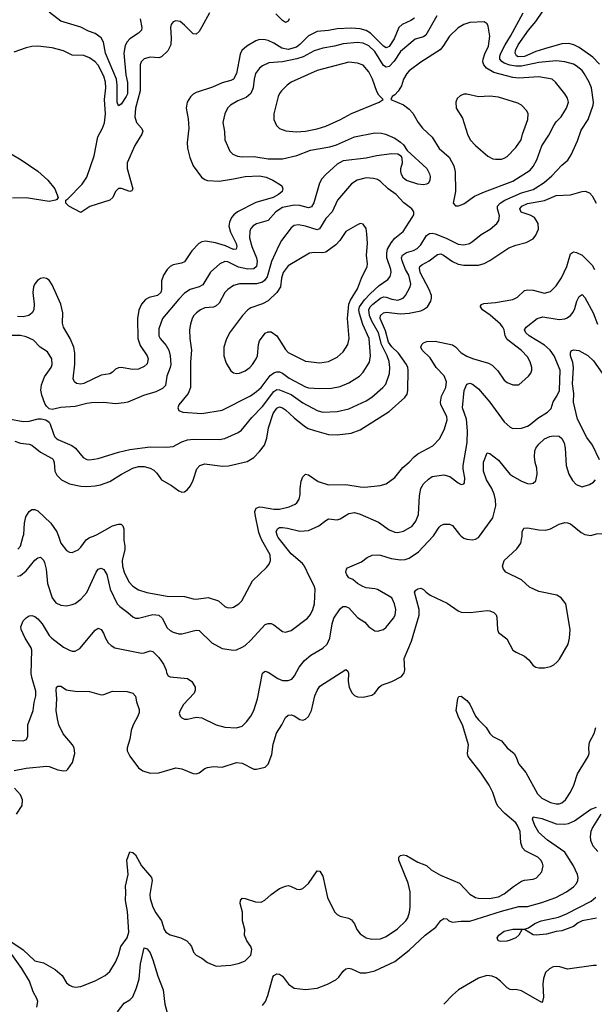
# Model space of a CAD drawing. Header units: inches. Extents: x 1834610 to 2027685, y 642842 to 774116.
# Tile 189 of 256: x 1881085 to 1885075, y 696750 to 703583. Entities that reach past the tile are written whole.
import ezdxf

# ---------------------------------------------------------------- set-up
doc = ezdxf.new("R2010")
doc.units = ezdxf.units.IN
doc.header["$MEASUREMENT"] = 0
doc.layers.add('B8689', color=7, linetype='Continuous')
doc.layers.add('B8780', color=7, linetype='Continuous')

msp = doc.modelspace()

# ---------------------------------------------------------------- linework, layer by layer
at = {"layer": 'B8689', "color": 5}
for points, elevation in [([(1880996.6, 698583.4), (1881110, 698578), (1881131.2, 698588.8), (1881140.9, 698610), (1881140.7, 698690), (1881178, 698790), (1881185.1, 698845.1), (1881196.4, 698890), (1881196.8, 698923.2), (1881170.4, 699010), (1881164.4, 699044.4), (1881168.3, 699208.3), (1881164.9, 699224.9), (1881123.7, 699290), (1881095.6, 699350), (1881093.1, 699370), (1881110, 699410.4), (1881130, 699432.4), (1881150, 699444.9), (1881170, 699447.2), (1881190, 699440.9), (1881210, 699425.5), (1881241.1, 699390), (1881289.3, 699310), (1881308.1, 699290), (1881390, 699229.1), (1881430, 699206.9), (1881450, 699200.8), (1881470, 699199.6), (1881501.6, 699218.4), (1881610, 699346), (1881630, 699361), (1881650, 699351), (1881666.6, 699326.6), (1881680.3, 699290), (1881699, 699259), (1881719.3, 699239.3), (1881744.3, 699224.3), (1881930, 699186.5), (1881950, 699188.1), (1881990, 699202.6), (1882010, 699198), (1882050, 699155.8), (1882083.7, 699110), (1882101.6, 699070), (1882103.8, 699050), (1882114.8, 699030), (1882130, 699022.4), (1882250.3, 699010.3), (1882279.1, 698990), (1882303, 698950), (1882303.8, 698930), (1882295.5, 698910), (1882221.3, 698830), (1882198.4, 698790), (1882193, 698770), (1882199.1, 698750), (1882210, 698737.3), (1882230, 698728.2), (1882250, 698728.4), (1882310, 698743.1), (1882350, 698737), (1882450, 698688.9), (1882510, 698672.2), (1882590, 698668.9), (1882630, 698681.3), (1882659.6, 698710), (1882689.6, 698750), (1882709.7, 698790), (1882735.1, 698870), (1882771.2, 699048.8), (1882790, 699062.4), (1882810, 699056), (1882878.4, 699010), (1882910, 698996.9), (1882950, 698996.5), (1882973.8, 699006.2), (1882994, 699030), (1883026, 699090), (1883063, 699137), (1883106.1, 699173.9), (1883190, 699220.8), (1883219.8, 699250), (1883237.4, 699290), (1883253.6, 699390), (1883265.8, 699430), (1883310, 699495.5), (1883329.3, 699510), (1883350, 699510.4), (1883370, 699502.4), (1883430, 699435.3), (1883481.1, 699401.1), (1883510.3, 699370.3), (1883550, 699342), (1883570, 699339.1), (1883610, 699350.6), (1883630, 699367.7), (1883679.6, 699430), (1883691.3, 699450), (1883696.9, 699490), (1883687.3, 699530), (1883669.7, 699570), (1883570, 699627.7), (1883550, 699634.2), (1883490, 699640.6), (1883468.5, 699648.5), (1883431.6, 699670), (1883398, 699698), (1883370, 699709.3), (1883356, 699730), (1883349.3, 699750), (1883353.2, 699770), (1883362, 699778), (1883458.2, 699821.8), (1883498, 699850), (1883533.5, 699866.5), (1883569.8, 699870.2), (1883590, 699867.1), (1883664.1, 699844.1), (1883730, 699834.8), (1883762.2, 699837.8), (1883790, 699846.4), (1883854.6, 699890), (1883955.9, 700000)], 540), ([(1881046.8, 698373.2), (1881130, 698388.5), (1881270, 698403.5), (1881290, 698401.1), (1881350, 698377.8), (1881390.8, 698369.2), (1881410, 698373.4), (1881419, 698381), (1881452, 698428), (1881468.1, 698490), (1881462.3, 698530), (1881451.4, 698550), (1881387.8, 698627.8), (1881356.8, 698690), (1881346.3, 698730), (1881338.2, 698790), (1881343.2, 698870), (1881338, 698930), (1881340.9, 698950), (1881350, 698958), (1881370, 698958), (1881410, 698933), (1881422, 698930), (1881470, 698924), (1881570, 698921.4), (1881650, 698898), (1881670, 698900.4), (1881730, 698923.8), (1881830, 698921.1), (1881870.2, 698910.2), (1881889, 698889), (1881896.1, 698850), (1881914.9, 698794.9), (1881914.6, 698774.6), (1881905.5, 698750), (1881871.8, 698690), (1881857.8, 698650), (1881849.3, 698590), (1881831.3, 698530), (1881831.3, 698510), (1881850, 698472.4), (1881910, 698390.6), (1881938.8, 698370), (1881990, 698354), (1882050, 698357), (1882170, 698390.3), (1882210, 698383.6), (1882290, 698352.4), (1882310, 698350.4), (1882330, 698357), (1882370, 698386), (1882390, 698392.7), (1882430, 698400.5), (1882490, 698394.9), (1882590, 698427), (1882630, 698423.1), (1882710, 698382.8), (1882730, 698380.7), (1882790, 698396.3), (1882810, 698416), (1882836.1, 698483.9), (1882844.6, 698555.4), (1882867.4, 698632.6), (1882905.1, 698690), (1882930, 698739.3), (1882950, 698757), (1882970, 698758.7), (1882990, 698752.2), (1883030, 698726.4), (1883050, 698722.4), (1883070, 698728.2), (1883090, 698748), (1883110, 698788.2), (1883134.5, 698890), (1883150, 698928.7), (1883170, 698958.3), (1883350, 699074), (1883362.5, 699062.5), (1883368.1, 699048.1), (1883366.5, 698990), (1883372.9, 698950), (1883391.5, 698911.5), (1883410, 698893), (1883430, 698883), (1883470, 698881.6), (1883530, 698894.9), (1883550, 698908.2), (1883580.5, 698950), (1883596.1, 698963.9), (1883669.8, 698990.2), (1883735.1, 699024.9), (1883754.5, 699050), (1883758.4, 699070), (1883753.7, 699150), (1883806.6, 699270), (1883858.5, 699450), (1883858.6, 699490), (1883826, 699610), (1883835.8, 699624.2), (1883850, 699633.7), (1883870, 699637.6), (1883890, 699628.4), (1883906.7, 699610), (1883934.6, 699590), (1884052.8, 699532.8), (1884130, 699480.8), (1884150, 699472.4), (1884211.8, 699468.2), (1884330, 699483.1), (1884350, 699481.6), (1884378, 699470), (1884393, 699453), (1884397.1, 699437.1), (1884402, 699350), (1884410, 699331.3), (1884467.4, 699287.4), (1884510, 699208), (1884532.8, 699192.8), (1884590, 699167), (1884620, 699140), (1884650, 699102.4), (1884670, 699088.7), (1884690, 699084.2), (1884730, 699084.9), (1884770, 699094.4), (1884793.2, 699106.8), (1884815.9, 699124.1), (1884833.7, 699146.3), (1884892.7, 699250), (1884903.8, 699290), (1884906.3, 699350), (1884876.8, 699530), (1884843.8, 699570), (1884814.3, 699590), (1884690, 699615.6), (1884625.9, 699645.9), (1884570, 699695.8), (1884460.9, 699750), (1884443.7, 699770), (1884437, 699790), (1884450, 699830.7), (1884536, 699910), (1884563.7, 699950), (1884572.8, 699987.2), (1884573, 700000)], 520), ([(1881070, 699720.7), (1881090, 699724.9), (1881130, 699758.6), (1881190, 699831.7), (1881210, 699848.7), (1881230, 699852.2), (1881250, 699832.7), (1881256.8, 699816.8), (1881268.8, 699768.8), (1881277.2, 699670), (1881311.1, 699571.1), (1881335.6, 699535.6), (1881370, 699520.3), (1881410, 699515.3), (1881450, 699523.7), (1881470, 699532), (1881510, 699562), (1881550, 699608.5), (1881615.3, 699750), (1881630, 699770.3), (1881650, 699777.4), (1881670, 699767.4), (1881690, 699733.7), (1881713.9, 699630), (1881761.7, 699530), (1881780.2, 699510), (1881835.2, 699470), (1881870, 699438.3), (1881890, 699430.2), (1881910, 699430.2), (1882010, 699454.4), (1882050, 699450.2), (1882073.2, 699430), (1882110, 699363.1), (1882130, 699344.4), (1882150, 699333.6), (1882190, 699321.3), (1882210, 699320.2), (1882310, 699346.5), (1882330, 699344.2), (1882418.6, 699258.6), (1882490, 699220.3), (1882570, 699207), (1882590, 699210.4), (1882630, 699228.5), (1882650, 699240.3), (1882690, 699276), (1882790, 699385.3), (1882810, 699393.4), (1882830, 699391.7), (1882850, 699382.6), (1882910, 699337.6), (1882930, 699333.4), (1882970, 699344.6), (1883084.5, 699430), (1883104.7, 699455.3), (1883120.4, 699490), (1883131, 699530), (1883137.3, 699630), (1883130, 699655.1), (1883096.1, 699716.1), (1883063.2, 699790), (1883049, 699810), (1882970, 699877.3), (1882878.9, 699990), (1882875.8, 700000)], 560), ([(1881072.2, 699907.8), (1881090, 699930.4), (1881109.8, 700000)], 580), ([(1881353.2, 700000), (1881370.2, 699950.2), (1881410, 699899.5), (1881430, 699888.7), (1881450, 699885.7), (1881490, 699903.7), (1881510, 699922.6), (1881546.8, 699973.2), (1881570, 699989.2), (1881597.2, 700000)], 580), ([(1881808.2, 700000), (1881807.7, 699970), (1881815.4, 699930), (1881814.6, 699905.4), (1881795.4, 699830), (1881797.7, 699790), (1881810, 699748.4), (1881842.1, 699682.1), (1881870, 699652.7), (1881910, 699626.9), (1881967, 699607), (1882110, 699583.2), (1882230, 699579.6), (1882290, 699563.1), (1882310, 699561.7), (1882393.7, 699573.7), (1882464.9, 699550), (1882510, 699510.4), (1882524.4, 699504.4), (1882550, 699502), (1882570, 699507), (1882607.3, 699530), (1882626.3, 699550), (1882701.6, 699690), (1882799.5, 699780.5), (1882816.5, 699803.5), (1882826.4, 699830), (1882824.4, 699870), (1882766.6, 699970), (1882754.9, 700000)], 580), ([(1884151.5, 700000), (1884170, 699985.8), (1884190, 699978.5), (1884230, 699974.3), (1884250, 699977.4), (1884270, 699988.8), (1884278.2, 700000)], 540), ([(1881010, 697194.8), (1881110, 697127.6), (1881190, 697052), (1881250, 697037.1), (1881332.1, 696992.1), (1881379.3, 696950), (1881410, 696898), (1881430, 696881.6), (1881450, 696872.7), (1881471.8, 696868.2), (1881510, 696873), (1881610, 696911.8), (1881678.7, 696950), (1881710, 696977.6), (1881750, 697043), (1881771, 697090), (1881786.3, 697150), (1881830, 697210.4), (1881842.9, 697250), (1881833.4, 697393.4), (1881819.5, 697470), (1881822.9, 697530), (1881819.4, 697570), (1881839, 697650), (1881829.9, 697750), (1881850, 697808), (1881870, 697804.4), (1881890, 697787.6), (1881930, 697711.7), (1882001.1, 697630), (1882004, 697610), (1881987.6, 697512.4), (1881990, 697484.9), (1882010, 697423.7), (1882030, 697385.3), (1882069.1, 697330), (1882087.6, 697270), (1882099.5, 697250), (1882130, 697231.7), (1882202.8, 697210), (1882244.9, 697190), (1882264.9, 697170), (1882277.3, 697150), (1882290.6, 697110.6), (1882310.5, 697090.5), (1882350.4, 697070.4), (1882390, 697040.7), (1882450, 697013.4), (1882550, 697022), (1882610, 697034.8), (1882650, 697050.8), (1882690, 697091.3), (1882697, 697130), (1882689.3, 697150), (1882662.7, 697190), (1882646.6, 697230), (1882647.3, 697270), (1882632.6, 697330), (1882631, 697390), (1882615.1, 697450), (1882617, 697470), (1882630, 697487.3), (1882650, 697484.9), (1882721.9, 697461.9), (1882760.6, 697459.4), (1882787.4, 697472.6), (1882830, 697511.5), (1882890, 697553.4), (1882930, 697570.3), (1882950, 697573.4), (1882964.7, 697570), (1883010, 697548.4), (1883030, 697546.7), (1883050, 697553.4), (1883090.7, 697589.3), (1883150, 697677.3), (1883170, 697674), (1883190, 697638.8), (1883223.1, 697490), (1883270, 697392.7), (1883290, 697372.2), (1883310, 697361.3), (1883367.1, 697347.1), (1883390, 697335.5), (1883408.7, 697308.7), (1883426.4, 697270), (1883450, 697239.3), (1883490, 697210.4), (1883530, 697200.9), (1883590, 697205.2), (1883630, 697221.3), (1883707.2, 697272.8), (1883767.3, 697330), (1883780.7, 697350), (1883792, 697390), (1883795.9, 697424.1), (1883796.9, 697530), (1883782.3, 697590), (1883718, 697750), (1883717, 697770), (1883730, 697783), (1883750, 697788.2), (1883770, 697782.4), (1883850, 697735.3), (1883910, 697714), (1883943.2, 697683.2), (1884006.1, 697646.1), (1884139.1, 697590), (1884210, 697513.7), (1884250, 697491.7), (1884270, 697486.7), (1884345, 697485), (1884410, 697495.9), (1884450, 697515.5), (1884513.4, 697566.6), (1884570, 697603.6), (1884590, 697610.3), (1884650, 697617.6), (1884673, 697627), (1884709.6, 697670), (1884720.5, 697710), (1884715.8, 697730), (1884703.5, 697750), (1884683, 697770), (1884595.8, 697815.8), (1884575.3, 697835.3), (1884563.8, 697870), (1884559.1, 697950), (1884542.3, 697990), (1884529, 698010), (1884454, 698074), (1884405.8, 698125.8), (1884392.5, 698150), (1884370, 698219.5), (1884344.8, 698270), (1884290, 698353.6), (1884199.7, 698470), (1884195.4, 698490), (1884201.1, 698550), (1884163, 698683), (1884128.6, 698750), (1884116.5, 698790), (1884126.7, 698873.3), (1884133.2, 698886.8), (1884150, 698887.7), (1884190, 698858.4), (1884210, 698832.7), (1884250.2, 698750), (1884270, 698723.1), (1884324.6, 698670), (1884350, 698629), (1884370, 698609.2), (1884430, 698578.9), (1884470.2, 698530.2), (1884517.6, 698490), (1884530.2, 698470.2), (1884550, 698417.1), (1884599.2, 698359.2), (1884679.6, 698210), (1884710, 698181.3), (1884770, 698150.3), (1884810, 698140.9), (1884830, 698141.7), (1884850, 698148.8), (1884874.7, 698170), (1884910, 698222), (1884932.4, 698270), (1884958.3, 698350), (1885033, 698470), (1885038.3, 698490), (1885036.4, 698530), (1885041.1, 698570), (1885073.6, 698630), (1885085.1, 698670)], 480), ([(1881062, 698070), (1881102, 698130), (1881104.2, 698170), (1881090, 698204.5), (1881049.7, 698250)], 520), ([(1882770, 696742), (1882790.7, 696770), (1882806.8, 696810), (1882842.7, 696937.3), (1882850, 696950.3), (1882870, 696961.1), (1882890, 696958.2), (1882910, 696945.6), (1882952, 696890), (1882990, 696862.1), (1883070, 696851.6), (1883150, 696862), (1883222.4, 696890), (1883279.7, 696920.3), (1883301, 696939), (1883330, 696980.4), (1883350, 696995.8), (1883370, 697000.3), (1883390, 696996), (1883450, 696968.1), (1883490, 696968.2), (1883550, 696983.2), (1883690, 697046), (1883790, 697125), (1883900.3, 697230), (1883973.8, 697286.2), (1884010, 697330.3), (1884030, 697346), (1884050, 697343), (1884064.9, 697330), (1884090, 697318.9), (1884150, 697327.9), (1884210, 697326.3), (1884430, 697397.2), (1884550, 697427.5), (1884610, 697428.7), (1884710, 697456.1), (1884808.1, 697491.9), (1884883, 697530), (1884930, 697564.4), (1884951.1, 697588.9), (1884961.1, 697610), (1884963.4, 697630), (1884959.1, 697650), (1884930, 697710.7), (1884870, 697806.6), (1884748.9, 697890), (1884690, 697942.4), (1884662, 697990), (1884646.2, 698033.8), (1884649.7, 698050.3), (1884710, 698040.5), (1884810, 698001.6), (1884870, 697999.6), (1884895.2, 698004.8), (1884937, 698023), (1885050, 698103.1), (1885090, 698117.6)], 460), ([(1885121.1, 698070), (1885063, 697977), (1885051, 697950), (1885045.4, 697914.6), (1885048.9, 697888.9), (1885065.8, 697850), (1885100.2, 697810)], 460), ([(1885090, 697347), (1884991.3, 697328.7), (1884963.7, 697316.3), (1884930, 697289.5), (1884850, 697259.3), (1884810, 697256), (1884744.1, 697235.9), (1884670.5, 697229.5), (1884650, 697232.7), (1884590, 697268), (1884572.7, 697267.3), (1884550.8, 697230), (1884530.7, 697210), (1884490, 697194), (1884467.7, 697187.7), (1884424.8, 697184.8), (1884408, 697190), (1884401.2, 697210), (1884412.7, 697230), (1884450, 697257.6), (1884510, 697272), (1884590, 697270.6), (1884618.4, 697281.6), (1884662, 697310), (1884706.6, 697330), (1884825.7, 697354.3), (1884882.5, 697377.5), (1885053.4, 697466.6), (1885086, 697494)], 440), ([(1881762.9, 696697.1), (1881810, 696756.9), (1881850, 696780.9), (1881870, 696802.4), (1881896.6, 696863.4), (1881913.9, 696926.1), (1881924.6, 697030), (1881950, 697141), (1881970, 697134), (1881990, 697107.7), (1882010, 697058.8), (1882044.5, 696944.5), (1882080.6, 696850), (1882092.4, 696750), (1882130, 696613.4)], 460), ([(1881204.8, 696730), (1881209.7, 696770), (1881204.4, 696790), (1881177.4, 696837.4), (1881153, 696910), (1881098.5, 696998.5), (1881030, 697094.5)], 480), ([(1885090, 697019), (1885070, 697019.3), (1884890, 696994.7), (1884835.3, 697010), (1884810, 697012.6), (1884790, 697009.6), (1884763.9, 696996.1), (1884736.3, 696970), (1884722.4, 696930), (1884718.4, 696890), (1884721.4, 696798.6), (1884716, 696770), (1884710, 696762), (1884570, 696843.7), (1884530, 696852.3), (1884510, 696849.4), (1884490, 696852.7), (1884470, 696863.7), (1884424.2, 696910), (1884393.4, 696933.4), (1884365.8, 696945.8), (1884329.8, 696949.8), (1884270, 696931.5), (1884132.4, 696850), (1884090, 696813), (1884030, 696749.6)], 460)]:
    msp.add_lwpolyline(points, dxfattribs=dict(at, elevation=elevation))
at = {"layer": 'B8780', "color": 5}
for points, elevation in [([(1881010, 700813.9), (1881110, 700795), (1881150, 700798), (1881213.4, 700813.4), (1881234.2, 700814.2), (1881266, 700806), (1881289.2, 700789.2), (1881297.2, 700777.2), (1881318.9, 700710), (1881327.4, 700690), (1881338.7, 700678.7), (1881350, 700669.2), (1881447.9, 700627.9), (1881471.8, 700610), (1881524.7, 700544.7), (1881550, 700531.7), (1881570, 700529), (1881630, 700538), (1881770, 700581.4), (1881850, 700600.2), (1881990, 700619.4), (1882104, 700616), (1882150, 700621.5), (1882210, 700652.9), (1882250, 700667.5), (1882291.1, 700671.1), (1882470, 700670.2), (1882510, 700677.7), (1882602, 700718), (1882625.7, 700734.3), (1882697, 700823), (1882770, 700897.7), (1882850, 701002.4), (1882870, 701016.2), (1882890, 701014.6), (1882970, 700982.5), (1883050, 700924.6), (1883150, 700871.7), (1883190, 700860.6), (1883290, 700864.3), (1883370, 700883), (1883490, 700937.5), (1883530, 700962.6), (1883607.4, 701030), (1883626.4, 701053.6), (1883652.9, 701127.1), (1883656.1, 701170), (1883650, 701211.5), (1883637.1, 701250), (1883597.1, 701330), (1883576.7, 701410), (1883531.1, 701490), (1883513.9, 701530), (1883510.3, 701570), (1883518.8, 701590), (1883536, 701610), (1883590, 701651), (1883610, 701658.9), (1883630, 701658.4), (1883670, 701642.9), (1883710, 701637.6), (1883746.6, 701650), (1883764.1, 701670), (1883796.8, 701730), (1883801.7, 701750), (1883787.1, 701810), (1883763.9, 701850), (1883740.9, 701910), (1883736.7, 701930), (1883742.6, 701950), (1883770, 701968.2), (1883818.8, 701981.2), (1883845.3, 701994.7), (1883870, 702021.3), (1883910, 702084.7), (1883930, 702098.7), (1883950, 702101.1), (1883970, 702096.4), (1884046.7, 702066.7), (1884130, 702025.9), (1884170, 702021.4), (1884209.2, 702030.8), (1884230, 702042.9), (1884290, 702092.3), (1884352.8, 702130), (1884398.9, 702170), (1884412.4, 702190), (1884417.2, 702222.8), (1884402.3, 702270), (1884403.4, 702290), (1884420.3, 702310), (1884452.9, 702330), (1884570, 702381.6), (1884650, 702405.7), (1884670, 702416.1), (1884726.4, 702453.6), (1884781, 702499), (1884850, 702574.9), (1884891.6, 702608.4), (1884914, 702646), (1884957.2, 702742.8), (1884982.9, 702817.1), (1885031.9, 702890), (1885067.1, 702990), (1885069.9, 703010), (1885055.9, 703110), (1885040.2, 703150), (1885004.7, 703210), (1884989.8, 703230), (1884950, 703264.3), (1884930, 703274.9), (1884870, 703291.9), (1884810, 703297.4), (1884690, 703286.8), (1884570, 703261.5), (1884530, 703261.6), (1884488.6, 703268.6), (1884450, 703282.1), (1884432.5, 703292.5), (1884419.3, 703310), (1884418.4, 703330), (1884425.3, 703350), (1884455, 703410), (1884494, 703470), (1884581.3, 703630)], 640), ([(1883982.2, 703610), (1883904.2, 703475.8), (1883890, 703465), (1883830, 703448.8), (1883730, 703363.2), (1883685.1, 703294.9), (1883650, 703257.5), (1883630, 703253), (1883610, 703264.4), (1883550, 703363), (1883510, 703402.7), (1883470, 703420.7), (1883430, 703426.2), (1883330, 703415.3), (1883270, 703398.8), (1883190, 703386.7), (1883130, 703368), (1883053.3, 703326.7), (1883010, 703311.2), (1882910, 703289.9), (1882814.9, 703285.1), (1882770, 703263.5), (1882750, 703246.6), (1882722.9, 703210), (1882712.6, 703170), (1882707.1, 703110), (1882689.5, 703070.5), (1882656.3, 703043.7), (1882598.6, 703021.4), (1882548.5, 702990), (1882528.7, 702970), (1882508.7, 702930), (1882494.9, 702870), (1882507, 702807), (1882510.3, 702750), (1882544.9, 702670), (1882565.5, 702650), (1882596.9, 702636.9), (1882630, 702631.2), (1882710, 702634.1), (1882810, 702618), (1882910, 702618), (1883010, 702641), (1883103.1, 702676.9), (1883238.6, 702701.4), (1883285.7, 702714.3), (1883410, 702770.2), (1883550, 702798), (1883596.7, 702796.7), (1883624.7, 702790), (1883690, 702760.5), (1883730, 702733.4), (1883750, 702714), (1883775.8, 702675.8), (1883911, 702550), (1883930, 702514), (1883934.4, 702494.4), (1883934, 702470), (1883922.8, 702450), (1883910, 702440.9), (1883890, 702438), (1883850, 702442.9), (1883770, 702467.8), (1883750, 702482.7), (1883735.1, 702510), (1883732, 702530), (1883731.8, 702550), (1883742.4, 702590), (1883741.2, 702621.2), (1883735.1, 702635.1), (1883709.7, 702649.7), (1883670, 702652.4), (1883562.3, 702637.7), (1883490, 702622.6), (1883330, 702603.2), (1883290, 702580.9), (1883210, 702509.8), (1883182, 702478), (1883166.7, 702450), (1883128.1, 702311.9), (1883110, 702284.4), (1883090, 702276.8), (1883030, 702294.4), (1882990, 702297.3), (1882910, 702279), (1882864.2, 702250), (1882810, 702188.7), (1882730, 702166.2), (1882706.1, 702153.9), (1882690, 702134.7), (1882683.3, 702116.7), (1882680.9, 702070), (1882697.2, 702010), (1882730.1, 701930), (1882734.2, 701905.8), (1882729.2, 701870), (1882710, 701853.8), (1882670, 701852.2), (1882605.2, 701865.2), (1882530, 701903.7), (1882510, 701904.5), (1882474.9, 701890), (1882410, 701831.1), (1882356.4, 701743.6), (1882330.5, 701730), (1882269.5, 701710.5), (1882230, 701685), (1882190, 701644.8), (1882075.9, 701510), (1882050, 701437.2), (1882050.2, 701390.2), (1882059.7, 701370), (1882102.2, 701322.2), (1882121, 701290), (1882130.1, 701250.1), (1882134, 701190), (1882130.5, 701169.5), (1882107.4, 701110), (1882096.2, 701043.8), (1882077.3, 701022.7), (1882030, 701000.2), (1881943.7, 700976.3), (1881834.9, 700930), (1881810, 700923.7), (1881750, 700916.8), (1881670, 700926.6), (1881584.4, 700924.4), (1881550, 700920.3), (1881470, 700898.5), (1881370, 700892), (1881310, 700877.3), (1881290, 700883), (1881270, 700900.5), (1881259.4, 700919.4), (1881238, 700978), (1881232.4, 701012.4), (1881237.2, 701050), (1881256.3, 701103.7), (1881302.7, 701170), (1881309.6, 701189.6), (1881308, 701230), (1881277.3, 701277.3), (1881227.6, 701310), (1881180.3, 701360.3), (1881130, 701383.1), (1881090, 701391.6), (1881028.6, 701391.4)], 640), ([(1882403.7, 703630), (1882350, 703532.8), (1882330, 703501.1), (1882310, 703483.5), (1882290, 703486), (1882230, 703546), (1882199.3, 703570), (1882170, 703575.6), (1882150, 703569.4), (1882136.4, 703550), (1882131.8, 703530), (1882137.3, 703457.3), (1882133.3, 703410), (1882113.1, 703366.9), (1882070, 703326), (1882050, 703319.9), (1881990, 703322.9), (1881950, 703310.9), (1881928.8, 703291.2), (1881920.2, 703270), (1881920.3, 703090), (1881888.8, 702970), (1881884.5, 702910), (1881895, 702870), (1881931.3, 702830), (1881938.9, 702810), (1881933.2, 702790), (1881883.5, 702710), (1881831.8, 702590), (1881831.5, 702550), (1881870.4, 702410), (1881864, 702396), (1881850, 702392), (1881790.9, 702410.9), (1881770, 702411.1), (1881750, 702391.8), (1881732.4, 702350), (1881710, 702330.9), (1881572.1, 702287.9), (1881510, 702246), (1881426, 702290), (1881406, 702310), (1881406, 702330), (1881420.2, 702339.8), (1881518.5, 702441.5), (1881550.4, 702489.6), (1881600.8, 702639.2), (1881626.9, 702770), (1881659.7, 702830), (1881672.8, 702867.2), (1881681.1, 702930), (1881672.8, 703030), (1881682.3, 703110), (1881681.2, 703150), (1881670, 703191.6), (1881630, 703268.8), (1881610, 703291.4), (1881570, 703318.4), (1881530, 703334.4), (1881450, 703338), (1881390, 703367.1), (1881310, 703388.2), (1881210, 703399.8), (1881170, 703397.3), (1881130, 703388.6), (1881043, 703357)], 580), ([(1881920.2, 703590), (1881932.6, 703530), (1881930.3, 703510), (1881908.8, 703490), (1881850, 703449.8), (1881830.1, 703429.9), (1881816.5, 703403.5), (1881807.6, 703350), (1881821.5, 703201.5), (1881832.7, 703147.3), (1881832.5, 703070), (1881825.2, 703050), (1881790, 702998), (1881770, 702985.6), (1881761, 703010), (1881762.1, 703130), (1881758.1, 703170), (1881679.9, 703350), (1881666.5, 703426.5), (1881650, 703457.5), (1881610, 703488.6), (1881563.7, 703503.7), (1881510, 703532.6), (1881370, 703574.2), (1881290, 703636.4)], 560), ([(1882956.4, 703590), (1882950, 703572.4), (1882930, 703564.7), (1882910, 703576.8), (1882864, 703624)], 580), ([(1885110, 703274.5), (1885064.5, 703324.5), (1884970, 703390.6), (1884933.3, 703410), (1884897.3, 703417.3), (1884850, 703415.1), (1884730, 703382.2), (1884670, 703362.2), (1884590, 703327.6), (1884546.6, 703326.6), (1884533.7, 703333.7), (1884524.5, 703350), (1884527, 703370), (1884547.2, 703410), (1884618.2, 703510), (1884669.2, 703570), (1884718.3, 703641.7)], 620), ([(1883825.5, 703594.5), (1883801.9, 703578.1), (1883741.3, 703550), (1883717.7, 703530), (1883684.3, 703450), (1883650, 703397.5), (1883630, 703389.2), (1883610, 703400.8), (1883519.9, 703490), (1883490, 703509.4), (1883450, 703519.3), (1883390, 703524.1), (1883290, 703519.2), (1883230, 703507.9), (1883150, 703502.2), (1883090, 703472.5), (1883029.5, 703410.5), (1883006.2, 703393.8), (1882950, 703376.4), (1882905.9, 703385.9), (1882850, 703420.2), (1882810, 703438.7), (1882790, 703444.5), (1882750, 703445.5), (1882723.7, 703436.3), (1882661.3, 703398.7), (1882628, 703370), (1882615.4, 703344.6), (1882590.1, 703209.9), (1882568.9, 703171.1), (1882550, 703161.8), (1882490, 703145.8), (1882424, 703116), (1882310, 703077.4), (1882290, 703067.1), (1882270, 703047.8), (1882247.9, 703010), (1882241.3, 702970), (1882255.6, 702895.6), (1882260.2, 702830), (1882247.7, 702730), (1882248.9, 702691.1), (1882266.3, 702626.3), (1882288.4, 702568.4), (1882346.4, 702490), (1882370, 702473.4), (1882388.3, 702468.3), (1882470, 702463.5), (1882570, 702478.5), (1882650, 702496.3), (1882750, 702498.7), (1882797.3, 702490), (1882843, 702470), (1882896.9, 702436.9), (1882904.9, 702430), (1882912.7, 702410), (1882906.4, 702390), (1882881.6, 702370), (1882844.9, 702350), (1882724.8, 702315.2), (1882598, 702250), (1882571.9, 702230), (1882556.1, 702210), (1882540.7, 702179.3), (1882537.3, 702150), (1882547.9, 702107.9), (1882587.9, 702030), (1882591.9, 702010), (1882588.8, 701991.2), (1882570, 701988.5), (1882514.8, 702014.8), (1882444.4, 702035.6), (1882374.8, 702045.2), (1882350, 702041.6), (1882328.9, 702031.1), (1882280, 701980), (1882230, 701904), (1882207.5, 701892.5), (1882150, 701881.8), (1882128.8, 701871.2), (1882107.7, 701850), (1882084.4, 701810), (1882069.1, 701770), (1882069.1, 701710), (1882064.6, 701690), (1882042, 701670), (1881985, 701655), (1881959.2, 701640.8), (1881930.8, 701609.2), (1881911.7, 701568.3), (1881903, 701510), (1881906, 701370), (1881921.5, 701321.5), (1881971, 701250), (1881977.6, 701230), (1881970, 701195.1), (1881950, 701176.3), (1881910, 701159.1), (1881870, 701154.8), (1881790, 701169.7), (1881770, 701168.2), (1881750, 701158), (1881730, 701137.6), (1881710, 701125.1), (1881650, 701116.8), (1881530, 701058), (1881510, 701053.3), (1881478.9, 701058.9), (1881464.5, 701070), (1881455.1, 701090), (1881467.8, 701192.2), (1881467.3, 701270), (1881461, 701310), (1881436, 701370), (1881388.6, 701450), (1881383.1, 701476.9), (1881384.1, 701550), (1881370, 701609.6), (1881310, 701742.7), (1881290, 701775.1), (1881270, 701787), (1881250, 701791.8), (1881230, 701787), (1881207.7, 701772.3), (1881190, 701749.3), (1881181.7, 701730), (1881176.5, 701690), (1881186, 701610), (1881182.7, 701570), (1881172.1, 701547.9), (1881149.2, 701530.8), (1881110, 701522), (1881070, 701523.3)], 620), ([(1880970, 702685.7), (1881095.2, 702610), (1881210, 702532.1), (1881280.3, 702470), (1881328.2, 702410), (1881351.3, 702350), (1881343.6, 702336.4), (1881334, 702330), (1881290, 702322), (1881130, 702347.3), (1881035.1, 702344.9)], 580), ([(1881050, 700658), (1881090, 700645.1), (1881150, 700637.4), (1881168.4, 700630), (1881230, 700580.8), (1881310, 700536.8), (1881317.5, 700530), (1881324.4, 700510), (1881328.8, 700450), (1881342.9, 700422.9), (1881374.6, 700390), (1881430, 700361.6), (1881510, 700345.2), (1881550, 700342.7), (1881610, 700347.6), (1881644.8, 700355.2), (1881710, 700379.3), (1881790.8, 700429.2), (1881869.5, 700470.5), (1881910, 700482.2), (1881950, 700483.1), (1881990, 700471.6), (1882015.9, 700455.9), (1882036.5, 700436.5), (1882070.4, 700390), (1882138.4, 700350), (1882190, 700312.7), (1882210, 700304), (1882230, 700307.7), (1882250, 700322), (1882270, 700347.7), (1882290, 700388), (1882314.5, 700465.5), (1882334.7, 700490), (1882370, 700500.5), (1882490, 700484.8), (1882534.1, 700485.9), (1882663.7, 700516.3), (1882710, 700544.6), (1882750, 700586), (1882783.8, 700630), (1882800.7, 700679.3), (1882812.5, 700750), (1882845.1, 700850), (1882870, 700886.7), (1882890, 700895.8), (1882910, 700890.2), (1882930, 700875.2), (1882990, 700819.8), (1883062, 700762), (1883087.3, 700747.3), (1883131.5, 700731.5), (1883230, 700704.6), (1883290, 700702.3), (1883386.1, 700713.9), (1883450, 700736.5), (1883650, 700863.5), (1883759.5, 700960.5), (1883774.8, 700985.2), (1883780.8, 701010), (1883783.2, 701150), (1883779.6, 701170), (1883771.8, 701190), (1883716.3, 701270), (1883670, 701313.3), (1883646.1, 701346.1), (1883624.7, 701424.7), (1883587.1, 701510), (1883590, 701531.3), (1883610, 701549.3), (1883630, 701553.8), (1883730, 701542), (1883790, 701547.3), (1883870, 701563.2), (1883890, 701571.1), (1883916, 701590), (1883939.3, 701630), (1883945, 701650), (1883944.5, 701670), (1883929.3, 701710), (1883864.9, 701830), (1883860.5, 701859.5), (1883862.6, 701870), (1883877.3, 701882.7), (1883927.1, 701910), (1883985.3, 701954.7), (1884010, 701958.3), (1884028.7, 701950), (1884090, 701904.2), (1884130, 701885.8), (1884170, 701880.1), (1884270, 701880.6), (1884310, 701892.1), (1884350, 701911.3), (1884481, 701999), (1884530, 702018), (1884602.7, 702037.3), (1884650, 702062), (1884670, 702088.4), (1884686.4, 702130), (1884684.1, 702170), (1884659.8, 702210), (1884630, 702226.8), (1884567.6, 702247.6), (1884557.4, 702270), (1884571.8, 702290), (1884610, 702308.8), (1884730, 702329.2), (1884810, 702362.4), (1884910, 702367), (1884990, 702390.2), (1885012.4, 702392.4), (1885042.5, 702382.5), (1885060.9, 702360.9), (1885088.9, 702310)], 620), ([(1882754.9, 700000), (1882745.1, 700025.1), (1882719.9, 700150), (1882717.8, 700170), (1882727.6, 700192.4), (1882750, 700201.7), (1882770, 700201.2), (1882850, 700187.4), (1882890, 700187.4), (1882957, 700203), (1882998, 700222), (1883010, 700230.4), (1883025.4, 700254.6), (1883032.3, 700287.7), (1883032.3, 700330), (1883039.9, 700380.1), (1883050, 700410.5), (1883070, 700428.2), (1883090, 700423.7), (1883157.2, 700377.2), (1883230, 700354.8), (1883350, 700357.7), (1883450, 700340.6), (1883480.6, 700339.4), (1883588.6, 700351.4), (1883630, 700362), (1883690, 700407.2), (1883744.3, 700475.7), (1883788.6, 700511.4), (1883824.4, 700550), (1883850, 700570.2), (1883953.3, 700626.7), (1884002.7, 700677.3), (1884035.5, 700744.5), (1884052.9, 700807.1), (1884049.8, 700830), (1884010.4, 700910), (1884007.2, 700930), (1884014.5, 700970), (1884044, 701030), (1884048.8, 701070), (1884032, 701112), (1883976.7, 701170), (1883936.1, 701236.1), (1883880.3, 701290), (1883871.1, 701310), (1883878, 701330), (1883890, 701341.1), (1883910.9, 701349.1), (1883970, 701351.5), (1884090, 701326), (1884110, 701313.6), (1884151.2, 701271.2), (1884190, 701248.6), (1884230, 701231), (1884339.3, 701199.3), (1884366.1, 701186.1), (1884405.8, 701145.8), (1884450, 701080.5), (1884470, 701064.9), (1884510, 701048.4), (1884551.1, 701048.9), (1884618.4, 701110), (1884633.3, 701130), (1884640.5, 701150), (1884640.5, 701170), (1884630, 701209.2), (1884610, 701244.5), (1884570, 701288), (1884470, 701363.1), (1884456, 701390), (1884449.2, 701430), (1884439.9, 701450), (1884423.4, 701470), (1884352.6, 701532.6), (1884299.3, 701570), (1884284, 701590), (1884284.9, 701595.1), (1884292.4, 701607.6), (1884307.1, 701612.9), (1884390, 701621.5), (1884510, 701641.4), (1884542.3, 701657.7), (1884590, 701702.8), (1884610, 701709.3), (1884650, 701706.3), (1884730, 701686), (1884770, 701696.1), (1884810, 701736), (1884848.1, 701791.9), (1884884.1, 701870), (1884910, 701958), (1884930, 701972), (1884951.9, 701968.1), (1884990, 701948.1), (1885059.3, 701879.3), (1885075.7, 701850)], 580), ([(1882875.8, 700000), (1882866.6, 700030), (1882874, 700050), (1882890, 700058), (1882910, 700059.7), (1882944.8, 700055.2), (1883030, 700032.7), (1883090, 700038.4), (1883162, 700070), (1883210, 700108), (1883230, 700118.4), (1883290, 700113.4), (1883310, 700119.5), (1883370, 700155.8), (1883410, 700163.6), (1883450, 700152.6), (1883575.4, 700095.4), (1883650, 700042), (1883690, 700025.8), (1883710, 700024.7), (1883750, 700034), (1883810, 700068.9), (1883836.2, 700103.8), (1883853.5, 700150), (1883862.1, 700277.9), (1883871.4, 700330), (1883890, 700362.4), (1883924.4, 700395.6), (1883950, 700413), (1884030, 700424.9), (1884072.9, 700412.9), (1884130, 700368), (1884150, 700357.3), (1884170, 700362.8), (1884174.5, 700370), (1884176.4, 700403.6), (1884164.7, 700464.7), (1884164.9, 700490), (1884191.2, 700648.8), (1884194.4, 700730), (1884186.9, 700810), (1884160.8, 700890), (1884171.1, 701010), (1884190, 701053.4), (1884210, 701060.4), (1884230, 701053.1), (1884270, 701022.3), (1884350.2, 700930), (1884450, 700791.3), (1884490, 700754.9), (1884510, 700747.2), (1884570, 700749.2), (1884610, 700762), (1884630, 700773), (1884683.2, 700816.8), (1884750, 700859.7), (1884774.4, 700885.6), (1884789.9, 700930.1), (1884814.8, 700970), (1884832.2, 701010), (1884837.5, 701150), (1884795.2, 701250), (1884768.6, 701290), (1884730, 701324.9), (1884623.5, 701390), (1884599.7, 701410), (1884589.7, 701430), (1884600.9, 701450), (1884677.6, 701510), (1884717.7, 701522.3), (1884830, 701501.9), (1884870, 701506.3), (1884886.5, 701513.5), (1884909.9, 701530.1), (1884927.2, 701552.8), (1884939.9, 701580.1), (1884953.8, 701630), (1884970, 701662.4), (1884990, 701676.4), (1885010, 701655.8), (1885067.3, 701550), (1885097.9, 701470)], 560), ([(1885111.1, 700528.9), (1885063.4, 700630), (1885023, 700683), (1884958.5, 700810), (1884930.9, 700930), (1884932.6, 700990), (1884924.3, 701055.7), (1884930.5, 701170.5), (1884925.2, 701205.2), (1884909.8, 701250.2), (1884908.6, 701271.4), (1884914.2, 701285.8), (1884930, 701293), (1884968.3, 701288.3), (1885030, 701252.7), (1885070, 701214.9), (1885130, 701130.3)], 540), ([(1884278.2, 700000), (1884370, 700125.7), (1884391.2, 700210), (1884389.9, 700250), (1884380.4, 700290), (1884362.5, 700330), (1884325.8, 700390), (1884305.2, 700450), (1884306.4, 700513.6), (1884330, 700576.3), (1884350, 700573.4), (1884410, 700525.3), (1884487.6, 700430), (1884510, 700414.3), (1884570, 700380.2), (1884610, 700364.6), (1884630, 700362.6), (1884650, 700366.7), (1884670, 700382), (1884679, 700430), (1884676, 700470), (1884664.4, 700510), (1884659.8, 700550), (1884661.1, 700590), (1884668.9, 700610), (1884690, 700636.9), (1884730, 700674.7), (1884766, 700690), (1884790, 700694.9), (1884830, 700692.9), (1884850, 700677), (1884866.7, 700646.7), (1884873.7, 700610), (1884879.7, 700490), (1884899.1, 700430), (1884924.7, 700384.7), (1884950, 700357.6), (1884990, 700342), (1885042.5, 700357.5), (1885070, 700374.8), (1885082.7, 700390)], 540), ([(1881109.8, 700000), (1881112.6, 700010), (1881118.3, 700090), (1881127.6, 700132.4), (1881150, 700170.4), (1881170, 700183.6), (1881190, 700184.7), (1881210, 700174.7), (1881301.4, 700090), (1881343, 700030), (1881353.2, 700000)], 580), ([(1881597.2, 700000), (1881622.4, 700010), (1881730, 700070.2), (1881770, 700081.7), (1881790, 700081.6), (1881801.6, 700070), (1881809, 700049), (1881808.2, 700000)], 580), ([(1883955.9, 700000), (1883957.9, 700002.1), (1883998.5, 700061.5), (1884010, 700073.1), (1884030, 700082.3), (1884070, 700082.7), (1884090, 700074), (1884138.5, 700010), (1884151.5, 700000)], 540), ([(1884573, 700000), (1884573.6, 700030), (1884586.5, 700053.5), (1884610, 700056), (1884690, 700042), (1884738.6, 700041.4), (1884770, 700050.3), (1884830, 700083.1), (1884870, 700093), (1884890, 700092.4), (1884910, 700083.7), (1884983.9, 700023.9), (1885010, 700010.3), (1885050, 700004.2), (1885090, 700014.9), (1885130, 700017), (1885170.4, 700010.4), (1885190, 700000.7), (1885190.4, 700000)], 520)]:
    msp.add_lwpolyline(points, dxfattribs=dict(at, elevation=elevation))
for points, elevation in [([(1884310, 703567.6), (1884210, 703564.4), (1884170, 703549.8), (1884130, 703526), (1884070, 703469.7), (1884023.4, 703396.6), (1884004.8, 703375.2), (1883870, 703289.7), (1883790, 703229.6), (1883772.2, 703210), (1883750.3, 703170), (1883735, 703125), (1883713.5, 703086.5), (1883690, 703061.2), (1883671.3, 703050), (1883662, 703030), (1883750, 702992.7), (1883790, 702962), (1883814.6, 702934.6), (1883851.3, 702870), (1883880.8, 702830), (1883948.2, 702768.2), (1883997.5, 702690), (1884066.2, 702630), (1884099.2, 702570), (1884108.2, 702528.2), (1884110.4, 702390), (1884094.8, 702310), (1884110.9, 702290.9), (1884131, 702291), (1884170, 702305.5), (1884242.3, 702357.7), (1884311.8, 702388.2), (1884510, 702462.6), (1884630, 702538.2), (1884650, 702563.6), (1884675.3, 702610), (1884711.7, 702708.3), (1884758.1, 702781.9), (1884793.1, 702850), (1884810, 702874.6), (1884844.8, 702910), (1884871, 702950), (1884882.7, 702970), (1884895.1, 703010), (1884890, 703038), (1884871.1, 703070), (1884806, 703150), (1884781.6, 703170), (1884690, 703186.9), (1884550, 703177.8), (1884510, 703181.9), (1884378, 703218), (1884326.3, 703246.3), (1884308, 703270), (1884301.8, 703290), (1884302.2, 703310), (1884313.9, 703346.1), (1884340.8, 703399.2), (1884348.9, 703470), (1884338.4, 703538.4), (1884330, 703555.1)], 660), ([(1883370, 703288.7), (1883150, 703231.6), (1882970, 703150.9), (1882942, 703130), (1882903.1, 703090), (1882888.5, 703071.5), (1882879.6, 703050), (1882848.8, 702930), (1882850.3, 702890.3), (1882868, 702850), (1882890, 702828.2), (1882932.9, 702812.9), (1883004.3, 702804.3), (1883070, 702809.4), (1883150, 702825.4), (1883210, 702844.3), (1883311.6, 702890), (1883390, 702931.4), (1883582, 703010), (1883608, 703030), (1883579.5, 703059.5), (1883564.4, 703084.4), (1883534.8, 703170), (1883510, 703222.4), (1883470, 703266.9), (1883430, 703282.7)], 660), ([(1884190, 703067.3), (1884170, 703066.6), (1884144.1, 703055.9), (1884123.8, 703036.2), (1884114, 703010), (1884116.3, 702970), (1884159.3, 702899.3), (1884193.7, 702790), (1884212.2, 702750), (1884248.9, 702710), (1884335.6, 702635.6), (1884370, 702618.9), (1884390, 702614.3), (1884430, 702616.5), (1884450, 702622.3), (1884470, 702634.9), (1884530, 702696), (1884568, 702750), (1884576.2, 702790), (1884612.3, 702890), (1884615.1, 702930), (1884606.6, 702950), (1884570, 702989.6), (1884543.7, 703003.7), (1884410, 703044.8), (1884350, 703052.3), (1884270, 703048.2)], 680), ([(1883490, 702485.3), (1883428, 702470), (1883390, 702445.4), (1883291.5, 702330), (1883253.5, 702250), (1883210, 702203.5), (1883167.5, 702132.5), (1883150, 702124), (1883070, 702150.6), (1883021.4, 702158.6), (1882990, 702154), (1882970, 702138.3), (1882903.2, 702050), (1882883.7, 702016.3), (1882834.3, 701905.7), (1882802.3, 701797.7), (1882785.9, 701774.1), (1882770, 701762.2), (1882730, 701749.9), (1882610, 701750.6), (1882570, 701738.4), (1882530, 701711.8), (1882510.2, 701690), (1882470, 701615.8), (1882450, 701597.2), (1882430, 701589), (1882370, 701582.9), (1882340.3, 701570), (1882313.4, 701550), (1882294.6, 701530), (1882283.6, 701510), (1882270.2, 701470), (1882264.4, 701430), (1882265.2, 701370), (1882278.6, 701290), (1882270.2, 701210), (1882271.3, 701030), (1882254, 700990), (1882190.6, 700910), (1882182, 700890), (1882191, 700870), (1882218.4, 700858.4), (1882350, 700849.2), (1882490, 700874), (1882686.9, 700973.1), (1882730, 701002.2), (1882761, 701030), (1882825, 701115), (1882850, 701132.5), (1882870, 701139.5), (1882890, 701138.8), (1882910, 701130.8), (1882956, 701096), (1883070, 701035), (1883090, 701029.5), (1883170, 701023.5), (1883250, 701026), (1883310, 701037.8), (1883370, 701062.4), (1883445.4, 701110), (1883470, 701138), (1883513.7, 701206.3), (1883521.6, 701250), (1883511.5, 701370), (1883468.4, 701468.4), (1883444.2, 701544.2), (1883440.3, 701570), (1883444.3, 701590), (1883479.9, 701640.1), (1883518.5, 701681.5), (1883581.5, 701738.5), (1883640.2, 701779.8), (1883658, 701802), (1883664.1, 701830), (1883660.9, 701850), (1883634.4, 701930), (1883634.6, 701965.4), (1883639.9, 701990), (1883664.2, 702035.8), (1883690, 702066.4), (1883746.6, 702113.4), (1883811.3, 702210), (1883821.6, 702230), (1883822.9, 702250), (1883807.3, 702270), (1883751.5, 702311.5), (1883700.2, 702370), (1883643.4, 702410), (1883590, 702460.9), (1883570, 702474.2), (1883542, 702482)], 660), ([(1883450, 702169.3), (1883430, 702160.7), (1883350, 702113), (1883308.4, 702051.6), (1883279.6, 702020.4), (1883210.9, 701969.1), (1883190, 701965), (1883130, 701968.7), (1883096.5, 701963.5), (1882950, 701876.2), (1882915, 701830), (1882903.7, 701790), (1882896.1, 701730), (1882871.1, 701690), (1882810, 701633.1), (1882770, 701612.4), (1882690, 701583.6), (1882670, 701569.6), (1882632.4, 701530), (1882542, 701410), (1882518.9, 701361.1), (1882502.3, 701310), (1882503.1, 701250), (1882518.7, 701198.7), (1882550, 701146.8), (1882570, 701133.4), (1882590, 701128.5), (1882610, 701130.4), (1882650, 701147), (1882682.9, 701170), (1882700.5, 701190), (1882728, 701230), (1882736, 701250), (1882743.5, 701330), (1882750, 701354), (1882790, 701408), (1882810, 701417), (1882830, 701416.5), (1882870, 701388.7), (1882930, 701295.3), (1882950, 701273.1), (1883070, 701212.6), (1883170, 701200.8), (1883230, 701210.2), (1883290, 701240.2), (1883330, 701277.4), (1883362.8, 701330), (1883373.8, 701370), (1883362.1, 701510), (1883371.5, 701610), (1883382.4, 701637.6), (1883430, 701714.6), (1883458.3, 701790), (1883496.8, 701870), (1883500.3, 701890), (1883494, 701950), (1883500.4, 702030), (1883496.4, 702096.4), (1883490, 702135.3), (1883470, 702165.2)], 680)]:
    msp.add_lwpolyline(points, close=True, dxfattribs=dict(at, elevation=elevation))

doc.saveas('drawing.dxf')
